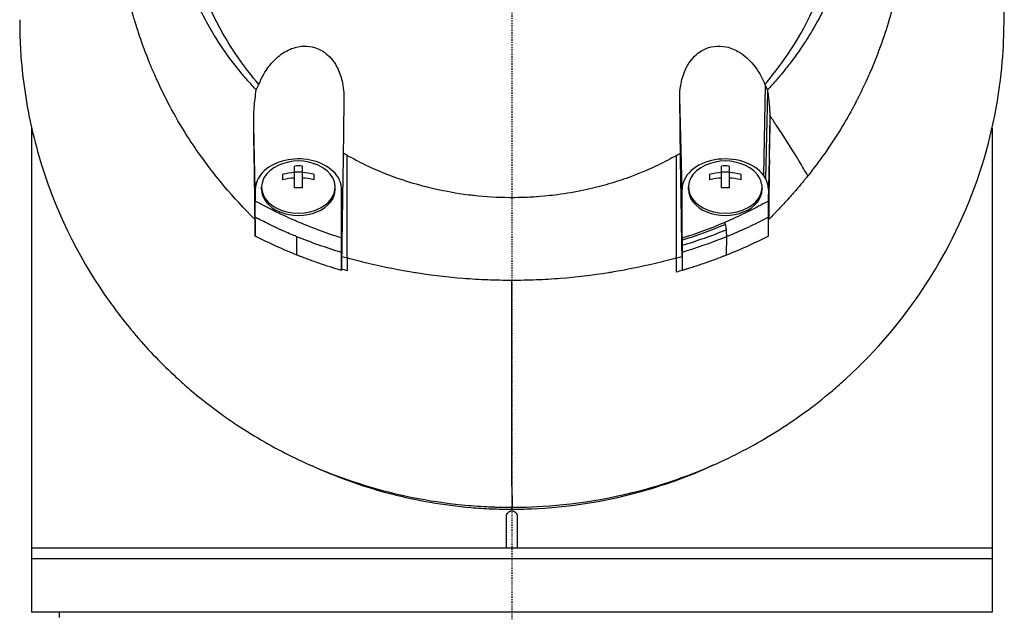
# Model space of a CAD drawing. Header units: millimetres. Extents: x 0 to 5219, y 0 to 2970.
# Tile 179 of 232: x 2747 to 2839, y 2182 to 2237. Entities that reach past the tile are written whole.
import ezdxf

# ---------------------------------------------------------------- set-up
doc = ezdxf.new("R2010")
doc.units = ezdxf.units.MM
doc.header["$LTSCALE"] = 0.2
doc.linetypes.add('CENTER2', pattern=[1.125, 0.75, -0.125, 0.125, -0.125])
doc.layers.add('02_Center Line', color=1, linetype='CENTER2')

# ---------------------------------------------------------------- blocks, each defined once
blk = doc.blocks.new('A$Cfb77f146')
for p, q in [((23.754, 1490.02), (23.572, 1481.611)), ((23.789, 1481.268), (23.976, 1489.402)), ((15.954, 1480.274), (15.742, 1488.861)), ((-45, 1486.043), (-45, 1440.65)), ((-24.042, 1480.274), (-24.19, 1486.281)), ((24.19, 1486.262), (24.042, 1480.274)), ((45, 1486.009), (45, 1440.65)), ((24.042, 1479.192), (24.138, 1483.081)), ((-20.363, 1480.413), (-20.363, 1482.463)), ((-20.363, 1481.936), (-19.638, 1481.936)), ((-19.638, 1482.463), (-19.638, 1480.413)), ((19.637, 1480.413), (19.637, 1482.463)), ((19.637, 1481.936), (20.362, 1481.936)), ((20.362, 1482.463), (20.362, 1480.413)), ((-21.45, 1481.182), (-21.45, 1481.694)), ((-18.55, 1481.694), (-18.55, 1481.182)), ((18.55, 1481.182), (18.55, 1481.694)), ((21.45, 1481.694), (21.45, 1481.182)), ((-24.042, 1480.274), (-24.042, 1479.185)), ((-23.45, 1480.274), (-23.45, 1480.486)), ((-16.55, 1480.274), (-16.55, 1480.486)), ((15.954, 1475.731), (15.954, 1480.274)), ((16.55, 1480.274), (16.55, 1480.486)), ((23.45, 1480.274), (23.45, 1480.486)), ((24.042, 1480.274), (24.042, 1479.192)), ((-15.877, 1478.852), (-15.954, 1475.724)), ((-21.5, 1477.886), (-21.5, 1477.886)), ((21.5, 1477.884), (21.5, 1477.885)), ((-18.5, 1476.609), (-18.5, 1476.611)), ((18.5, 1476.609), (18.5, 1476.609)), ((-20.133, 1474.124), (-20.143, 1475.844)), ((-15.954, 1475.569), (-15.954, 1473.766)), ((15.954, 1475.512), (15.954, 1474.004)), ((16.491, 1475.902), (16.49, 1475.902)), ((20.133, 1474.124), (20.143, 1475.849)), ((-18.5, 1475.214), (-18.5, 1475.214)), ((-0.001, 1450.314), (0.032, 1450.495)), ((-0.5, 1446.65), (-0.5, 1449.65)), ((0.5, 1449.65), (0.5, 1446.65)), ((45, 1446.65), (-45, 1446.65)), ((45, 1445.65), (-45, 1445.65)), ((45, 1440.65), (-45, 1440.65)), ((-42.394, 1440.15), (-42.403, 1440.65))]:
    blk.add_line(p, q)
for centre, radius, start, end in [((0, 1497), 34, 349.8634, 349.87184), ((-20, 1478.421), 4.52, 65.95452, 114.04548), ((20, 1478.421), 4.52, 65.95452, 114.04548)]:
    blk.add_arc(centre, radius, start, end)
for centre, major_axis, ratio, start_param, end_param in [((25.746, 1483.82), (-4.318, 6.861), 0.066355, 5.03673, 5.186484), ((-15.465, 1527.65), (0.009, -189.034), 0.000173, 1.282225, 1.334851), ((-82.949, 1438.089), (-122.611, -1.093), 0.817867, 3.578968, 3.594019), ((-20, 1480.486), (-3.45, 0), 0.706849, 5.275451, 10.432512), ((-20, 1479.446), (-4.281, 0), 0.707364, 4.627603, 4.797175), ((20, 1480.486), (-3.45, 0), 0.706849, 5.275451, 10.432512), ((20, 1479.446), (-4.281, 0), 0.707364, 4.627603, 4.797175), ((-20, 1478.677), (-4.505, 0), 0.707364, 4.792943, 5.040089), ((-20, 1478.165), (4.505, 0), 0.707364, 1.65135, 1.898497), ((-20, 1478.677), (-4.505, 0), 0.707364, 4.384689, 4.631835), ((-20, 1478.165), (4.505, 0), 0.707364, 1.243096, 1.490243), ((20, 1478.677), (-4.505, 0), 0.707364, 4.792943, 5.040089), ((20, 1478.165), (4.505, 0), 0.707364, 1.65135, 1.898497), ((20, 1478.677), (-4.505, 0), 0.707364, 4.384689, 4.631835), ((20, 1478.165), (4.505, 0), 0.707364, 1.243096, 1.490243), ((19.998, 1480.274), (4.044, 0), 0.706849, 0.355192, 0.486778), ((21.007, 1480.402), (-3.021, 0.364), 0.806654, 3.238126, 3.649365), ((-20, 1480.274), (-3.45, 0), 0.706849, 0, 3.141593), ((-20, 1477.396), (4.281, 0), 0.707364, 1.486011, 1.655582), ((20, 1480.274), (-3.45, 0), 0.706849, 0, 3.141593), ((20, 1477.396), (4.281, 0), 0.707364, 1.486011, 1.655582), ((14.734, 2913.997), (-15.358, 2810.661), 0.019308, 2.107157, 2.107804), ((-17.57, 2907.736), (-13.082, -2797.514), 0.020098, 1.033584, 1.034234), ((20, 1476.395), (-3.531, 0), 0.707072, 0.192677, 0.192795), ((-0.557, 1499.867), (40.367, -0.369), 0.695009, 4.327531, 4.341375), ((312.34, 1470.264), (-327.572, 13.055), 0.877312, 0.032916, 0.036985), ((0.485, 1499.99), (-40.482, -0.373), 0.696524, 1.942527, 1.956452), ((14.673, 1901.593), (-0.363, 893.074), 0.000745, 4.21124, 4.21293), ((-0.263, 1498.978), (40.766, 0.275), 0.693469, 4.312155, 4.326464), ((-0.101, 1508.949), (-0.016, 181.659), 0.000557, 4.396308, 4.506169), ((31.934, 1645.725), (11.016, 393.304), 0.077455, 2.086587, 2.092395)]:
    blk.add_ellipse(centre, major_axis=major_axis, ratio=ratio, start_param=start_param, end_param=end_param)
for points, knots in [([(-24.065, 1477.464), (-26.106, 1479.481), (-27.952, 1481.673), (-29.837, 1484.399), (-30.073, 1484.751), (-30.42, 1485.286), (-30.54, 1485.475), (-31.26, 1486.624), (-31.751, 1487.501), (-32.527, 1489.014), (-32.815, 1489.599), (-33.22, 1490.462), (-33.359, 1490.766), (-33.528, 1491.15), (-33.563, 1491.232), (-33.736, 1491.633), (-33.875, 1491.965), (-34.321, 1493.07), (-34.611, 1493.849), (-34.947, 1494.84), (-35.014, 1495.044), (-35.166, 1495.517), (-35.25, 1495.787), (-35.383, 1496.233), (-35.434, 1496.409), (-36.161, 1498.963), (-36.621, 1501.398), (-36.904, 1504.486), (-36.946, 1505.117), (-36.999, 1506.366), (-37.009, 1506.982), (-36.995, 1508.815), (-36.927, 1510.027), (-36.763, 1511.561), (-36.724, 1511.884), (-36.639, 1512.519), (-36.592, 1512.844), (-36.515, 1513.325), (-36.489, 1513.484), (-36.437, 1513.788), (-36.41, 1513.939), (-36.28, 1514.652), (-36.161, 1515.223), (-35.959, 1516.086), (-35.886, 1516.38), (-35.735, 1516.958), (-35.657, 1517.244), (-35.411, 1518.101), (-35.233, 1518.666), (-34.66, 1520.345), (-34.22, 1521.45), (-33.235, 1523.611), (-32.688, 1524.669), (-31.484, 1526.739), (-30.832, 1527.744), (-29.779, 1529.202), (-29.416, 1529.682), (-28.665, 1530.621), (-28.279, 1531.081), (-27.483, 1531.984), (-27.072, 1532.428), (-24.96, 1534.599), (-23.102, 1536.174), (-19.561, 1538.634), (-17.948, 1539.589), (-15.016, 1541.055), (-13.725, 1541.615), (-11.912, 1542.29), (-11.413, 1542.464), (-10.691, 1542.7), (-10.47, 1542.769), (-9.834, 1542.965), (-9.413, 1543.086), (-8.267, 1543.397), (-7.528, 1543.575), (-6.226, 1543.847), (-5.665, 1543.951), (-4.892, 1544.075), (-4.68, 1544.107), (-3.726, 1544.242), (-2.981, 1544.323), (-1.487, 1544.432), (-0.738, 1544.46), (0.012, 1544.46)], [0.000001, 0.000001, 0.000001, 0.000001, 0.87198, 0.87198, 0.998176, 0.998176, 1.064575, 1.064575, 1.41457, 1.41457, 1.596219, 1.596219, 1.693857, 1.693857, 1.719166, 1.719166, 1.837725, 1.837725, 2.111396, 2.111396, 2.182409, 2.182409, 2.276499, 2.276499, 2.337341, 2.337341, 3.162147, 3.162147, 3.373842, 3.373842, 3.579811, 3.579811, 3.984502, 3.984502, 4.09507, 4.09507, 4.202311, 4.202311, 4.255972, 4.255972, 4.304596, 4.304596, 4.486711, 4.486711, 4.581165, 4.581165, 4.673894, 4.673894, 4.859509, 4.859509, 5.231419, 5.231419, 5.60592, 5.60592, 5.979077, 5.979077, 6.165933, 6.165933, 6.351964, 6.351964, 6.539189, 6.539189, 7.288579, 7.288579, 7.860772, 7.860772, 8.290537, 8.290537, 8.451715, 8.451715, 8.522248, 8.522248, 8.654959, 8.654959, 8.889881, 8.889881, 9.06617, 9.06617, 9.132077, 9.132077, 9.362293, 9.362293, 9.592797, 9.592797, 9.592797, 9.592797]), ([(0.012, 1544.46), (0.798, 1544.46), (1.618, 1544.429), (2.467, 1544.36), (3.256, 1544.297), (4.07, 1544.202), (4.907, 1544.073), (5.088, 1544.045), (5.27, 1544.015), (5.453, 1543.984), (6.94, 1543.73), (8.355, 1543.393), (9.696, 1543.003), (10.052, 1542.899), (10.403, 1542.791), (10.749, 1542.68), (11.955, 1542.292), (13.142, 1541.845), (14.307, 1541.342), (15.804, 1540.695), (17.262, 1539.954), (18.669, 1539.124), (19.292, 1538.756), (19.906, 1538.37), (20.509, 1537.967), (21.268, 1537.46), (22.003, 1536.93), (22.713, 1536.38), (24.02, 1535.367), (25.24, 1534.284), (26.371, 1533.146), (27.123, 1532.389), (27.835, 1531.608), (28.506, 1530.806), (28.877, 1530.363), (29.234, 1529.916), (29.577, 1529.464), (30.589, 1528.134), (31.485, 1526.768), (32.27, 1525.385), (32.961, 1524.169), (33.565, 1522.94), (34.09, 1521.71), (34.824, 1519.988), (35.387, 1518.296), (35.812, 1516.665), (35.846, 1516.536), (35.879, 1516.407), (35.911, 1516.278), (36.011, 1515.876), (36.104, 1515.473), (36.189, 1515.071), (36.275, 1514.664), (36.354, 1514.258), (36.426, 1513.852), (36.498, 1513.442), (36.564, 1513.033), (36.623, 1512.624), (36.681, 1512.226), (36.732, 1511.827), (36.777, 1511.429), (36.778, 1511.415), (36.78, 1511.401), (36.782, 1511.387), (36.972, 1509.672), (37.036, 1507.992), (36.994, 1506.36), (36.948, 1504.603), (36.782, 1502.903), (36.522, 1501.272), (36.498, 1501.12), (36.473, 1500.969), (36.447, 1500.818), (36.177, 1499.237), (35.814, 1497.69), (35.37, 1496.185), (34.858, 1494.453), (34.238, 1492.774), (33.534, 1491.163), (33.459, 1490.992), (33.383, 1490.822), (33.306, 1490.651), (33.008, 1489.996), (32.688, 1489.336), (32.359, 1488.69), (32.285, 1488.545), (32.211, 1488.4), (32.135, 1488.255), (31.818, 1487.648), (31.463, 1486.998), (31.016, 1486.254), (30.954, 1486.15), (30.889, 1486.044), (30.823, 1485.937), (30.362, 1485.185), (29.847, 1484.406), (29.318, 1483.655), (28.807, 1482.931), (28.283, 1482.232), (27.742, 1481.554)], [0, 0, 0, 0, 0.0293646, 0.0293646, 0.0293646, 0.0566154, 0.0566154, 0.0566154, 0.0625, 0.0625, 0.0625, 0.1118856, 0.1118856, 0.1118856, 0.125, 0.125, 0.125, 0.1687706, 0.1687706, 0.1687706, 0.2250488, 0.2250488, 0.2250488, 0.25, 0.25, 0.25, 0.2807426, 0.2807426, 0.2807426, 0.3373462, 0.3373462, 0.3373462, 0.375, 0.375, 0.375, 0.394127, 0.394127, 0.394127, 0.4504604, 0.4504604, 0.4504604, 0.5, 0.5, 0.5, 0.5625, 0.5625, 0.5625, 0.5671142, 0.5671142, 0.5671142, 0.581501, 0.581501, 0.581501, 0.5960263, 0.5960263, 0.5960263, 0.6106942, 0.6106942, 0.6106942, 0.625, 0.625, 0.625, 0.6254725, 0.6254725, 0.6254725, 0.6826656, 0.6826656, 0.6826656, 0.7442648, 0.7442648, 0.7442648, 0.75, 0.75, 0.75, 0.8049855, 0.8049855, 0.8049855, 0.8682916, 0.8682916, 0.8682916, 0.875, 0.875, 0.875, 0.9005062, 0.9005062, 0.9005062, 0.90625, 0.90625, 0.90625, 0.9336735, 0.9336735, 0.9336735, 0.9375, 0.9375, 0.9375, 0.9693103, 0.9693103, 0.9693103, 1, 1, 1, 1]), ([(-23.946, 1489.596), (-24.213, 1489.878), (-24.475, 1490.168), (-24.979, 1490.743), (-25.228, 1491.037), (-25.633, 1491.534), (-25.794, 1491.735), (-26.581, 1492.748), (-27.171, 1493.586), (-28.079, 1495.029), (-28.421, 1495.617), (-29.171, 1497.009), (-29.566, 1497.827), (-30.125, 1499.132), (-30.316, 1499.611), (-30.698, 1500.647), (-30.886, 1501.204), (-31.251, 1502.411), (-31.424, 1503.06), (-31.748, 1504.461), (-31.891, 1505.215), (-32.135, 1506.837), (-32.226, 1507.708), (-32.293, 1508.807), (-32.304, 1509.032), (-32.331, 1509.752), (-32.337, 1510.251), (-32.324, 1511.244), (-32.305, 1511.738), (-32.242, 1512.732), (-32.197, 1513.23), (-32.083, 1514.213), (-32.013, 1514.709), (-31.858, 1515.631), (-31.77, 1516.099), (-31.618, 1516.802), (-31.56, 1517.054), (-31.381, 1517.791), (-31.252, 1518.269), (-30.98, 1519.182), (-30.843, 1519.608), (-30.529, 1520.514), (-30.351, 1520.987), (-29.973, 1521.92), (-29.773, 1522.38), (-28.713, 1524.659), (-27.681, 1526.4), (-26.178, 1528.446), (-25.866, 1528.85), (-25.223, 1529.641), (-24.891, 1530.029), (-23.869, 1531.167), (-23.15, 1531.893), (-21.638, 1533.278), (-20.846, 1533.937), (-19.314, 1535.091), (-18.584, 1535.595), (-16.518, 1536.9), (-15.143, 1537.638), (-12.645, 1538.759), (-11.549, 1539.183), (-9.592, 1539.823), (-8.742, 1540.065), (-7.238, 1540.429), (-6.589, 1540.567), (-5.69, 1540.729), (-5.444, 1540.77), (-4.337, 1540.945), (-3.473, 1541.047), (-1.733, 1541.183), (-0.861, 1541.218), (0.011, 1541.217)], [0.000001, 0.000001, 0.000001, 0.000001, 0.11946, 0.11946, 0.241052, 0.241052, 0.321692, 0.321692, 0.643653, 0.643653, 0.858623, 0.858623, 1.144694, 1.144694, 1.308122, 1.308122, 1.494874, 1.494874, 1.708069, 1.708069, 1.951832, 1.951832, 2.230695, 2.230695, 2.303189, 2.303189, 2.46479, 2.46479, 2.625297, 2.625297, 2.787922, 2.787922, 2.946664, 2.946664, 3.08253, 3.08253, 3.156368, 3.156368, 3.305764, 3.305764, 3.43529, 3.43529, 3.579096, 3.579096, 3.721833, 3.721833, 4.292184, 4.292184, 4.435257, 4.435257, 4.578157, 4.578157, 4.862917, 4.862917, 5.148905, 5.148905, 5.393875, 5.393875, 5.822939, 5.822939, 6.144758, 6.144758, 6.385994, 6.385994, 6.566823, 6.566823, 6.63475, 6.63475, 6.873456, 6.873456, 7.112007, 7.112007, 7.112007, 7.112007]), ([(0.011, 1541.217), (0.381, 1541.217), (1.185, 1541.219), (2.417, 1541.13), (3.126, 1541.079), (3.691, 1541.016), (4.113, 1540.964), (4.409, 1540.927), (4.635, 1540.896), (4.792, 1540.873), (5.923, 1540.708), (7.045, 1540.486), (8.151, 1540.208), (8.588, 1540.099), (9.022, 1539.98), (9.454, 1539.853), (10.334, 1539.594), (11.202, 1539.3), (12.056, 1538.971), (13.181, 1538.537), (14.281, 1538.044), (15.349, 1537.493), (15.493, 1537.419), (15.632, 1537.345), (15.767, 1537.274), (17.391, 1536.406), (18.342, 1535.747), (18.735, 1535.479), (18.776, 1535.451), (18.939, 1535.341), (19.22, 1535.142), (19.732, 1534.779), (20.639, 1534.126), (21.837, 1533.074), (22.012, 1532.92), (22.186, 1532.764), (22.358, 1532.606), (23.34, 1531.706), (24.27, 1530.741), (25.138, 1529.718), (25.802, 1528.935), (26.429, 1528.118), (27.017, 1527.27), (27.195, 1527.012), (27.362, 1526.763), (27.518, 1526.522), (28.57, 1524.904), (29.148, 1523.714), (29.456, 1523.067), (29.499, 1522.976), (29.536, 1522.896), (29.569, 1522.827), (29.791, 1522.347), (30.319, 1521.231), (30.906, 1519.401), (31.039, 1518.987), (31.174, 1518.536), (31.305, 1518.048), (31.545, 1517.158), (31.722, 1516.337), (31.856, 1515.591), (32.033, 1514.612), (32.136, 1513.764), (32.202, 1513.053), (32.247, 1512.571), (32.277, 1512.122), (32.296, 1511.706), (32.317, 1511.273), (32.326, 1510.876), (32.328, 1510.516), (32.33, 1510.258), (32.329, 1510), (32.324, 1509.742), (32.316, 1509.324), (32.299, 1508.905), (32.273, 1508.487), (32.262, 1508.315), (32.25, 1508.144), (32.237, 1507.972), (32.186, 1507.335), (32.114, 1506.692), (32.019, 1506.044), (31.901, 1505.246), (31.749, 1504.44), (31.559, 1503.629), (31.505, 1503.401), (31.449, 1503.172), (31.389, 1502.942), (31.242, 1502.377), (31.078, 1501.815), (30.898, 1501.259), (30.645, 1500.477), (30.359, 1499.705), (30.042, 1498.944), (29.929, 1498.672), (29.811, 1498.401), (29.69, 1498.132), (29.453, 1497.609), (29.22, 1497.133), (28.998, 1496.702), (28.527, 1495.79), (28.104, 1495.078), (27.773, 1494.546), (27.525, 1494.148), (27.327, 1493.851), (27.192, 1493.649), (26.929, 1493.257), (26.656, 1492.87), (26.374, 1492.489), (26.142, 1492.176), (25.904, 1491.867), (25.66, 1491.562), (25.27, 1491.074), (24.986, 1490.745), (24.826, 1490.562), (24.82, 1490.556), (24.815, 1490.549), (24.809, 1490.543), (24.528, 1490.221), (24.241, 1489.905), (23.947, 1489.594)], [-1, -1, -1, -1, -0.967857, -0.967857, -0.967857, -0.948942, -0.948942, -0.948942, -0.935714, -0.935714, -0.935714, -0.889625, -0.889625, -0.889625, -0.871429, -0.871429, -0.871429, -0.83445, -0.83445, -0.83445, -0.785714, -0.785714, -0.785714, -0.781613, -0.781613, -0.781613, -0.732143, -0.732143, -0.732143, -0.713138, -0.713138, -0.713138, -0.678571, -0.678571, -0.678571, -0.668891, -0.668891, -0.668891, -0.613661, -0.613661, -0.613661, -0.571429, -0.571429, -0.571429, -0.563197, -0.563197, -0.563197, -0.507759, -0.507759, -0.507759, -0.5, -0.5, -0.5, -0.441747, -0.441747, -0.441747, -0.428571, -0.428571, -0.428571, -0.397698, -0.397698, -0.397698, -0.357143, -0.357143, -0.357143, -0.339649, -0.339649, -0.339649, -0.321429, -0.321429, -0.321429, -0.310561, -0.310561, -0.310561, -0.292949, -0.292949, -0.292949, -0.285714, -0.285714, -0.285714, -0.258021, -0.258021, -0.258021, -0.223914, -0.223914, -0.223914, -0.214286, -0.214286, -0.214286, -0.189719, -0.189719, -0.189719, -0.155218, -0.155218, -0.155218, -0.142857, -0.142857, -0.142857, -0.12766, -0.12766, -0.12766, -0.095508, -0.095508, -0.095508, -0.071429, -0.071429, -0.071429, -0.051836, -0.051836, -0.051836, -0.035714, -0.035714, -0.035714, -0.017857, -0.017857, -0.017857, -0.017513, -0.017513, -0.017513, 0, 0, 0, 0]), ([(-23.702, 1490.117), (-24.989, 1491.609), (-26.745, 1493.903), (-29.376, 1499.641), (-30.152, 1502.286), (-30.787, 1506.795), (-30.862, 1508.615), (-30.545, 1514.512), (-29.442, 1518.18), (-26.207, 1524.706), (-23.844, 1527.763), (-18.339, 1532.603), (-15.349, 1534.449), (-10.681, 1536.371), (-9.214, 1536.857), (-6.392, 1537.577), (-5.041, 1537.834), (-2.486, 1538.157), (-1.233, 1538.247), (0.011, 1538.246)], [0.000001, 0.000001, 0.000001, 0.000001, 0.607771, 0.607771, 1.082512, 1.082512, 1.397802, 1.397802, 2.118274, 2.118274, 2.902051, 2.902051, 3.602042, 3.602042, 3.908849, 3.908849, 4.182215, 4.182215, 4.425038, 4.425038, 4.425038, 4.425038]), ([(23.703, 1490.114), (24.989, 1491.605), (26.745, 1493.896), (29.375, 1499.629), (30.152, 1502.271), (30.789, 1506.775), (30.865, 1508.594), (30.552, 1514.49), (29.452, 1518.159), (26.223, 1524.688), (23.862, 1527.747), (18.361, 1532.59), (15.373, 1534.438), (10.705, 1536.364), (9.238, 1536.85), (6.417, 1537.572), (5.066, 1537.83), (2.51, 1538.155), (1.256, 1538.246), (0.011, 1538.246)], [-6.796105, -6.796105, -6.796105, -6.796105, -5.863118, -5.863118, -5.134414, -5.134414, -4.650457, -4.650457, -3.543767, -3.543767, -2.339879, -2.339879, -1.264734, -1.264734, -0.793197, -0.793197, -0.373483, -0.373483, 0, 0, 0, 0]), ([(0.032, 1450.495), (2.084, 1450.491), (5.674, 1450.627), (13.304, 1452.292), (16.378, 1453.309), (21.153, 1455.465), (22.963, 1456.448), (25.625, 1458.106), (26.558, 1458.736), (28.345, 1460.039), (29.2, 1460.71), (30.473, 1461.786), (30.899, 1462.161), (34.343, 1465.304), (36.464, 1468.002), (39.388, 1472.167), (41.258, 1475.19), (44.27, 1482.651), (45.214, 1486.286), (46.151, 1493.178), (46.131, 1495.598), (46.125, 1498.478), (46.138, 1500.418), (45.679, 1504.855), (45.376, 1506.7), (43.899, 1513.124), (42.341, 1516.672), (40.376, 1520.492), (39.608, 1521.82), (37.169, 1525.578), (35.293, 1527.951), (31.145, 1532.204), (29.053, 1533.971), (26.916, 1535.495)], [0, 0, 0, 0, 0.615438, 0.615438, 1.069569, 1.069569, 1.371276, 1.371276, 1.544721, 1.544721, 1.716113, 1.716113, 1.805171, 1.805171, 2.453917, 2.453917, 3.119268, 3.119268, 3.710855, 3.710855, 4.236876, 4.236876, 4.642605, 4.642605, 4.934699, 4.934699, 5.667174, 5.667174, 6.066186, 6.066186, 6.818123, 6.818123, 7.507371, 7.507371, 7.507371, 7.507371]), ([(-46.119, 1496.18), (-46.119, 1495.908), (-46.119, 1495.666), (-46.109, 1495.038), (-46.101, 1494.753), (-46.071, 1493.896), (-46.04, 1493.325), (-45.916, 1491.614), (-45.789, 1490.475), (-45.279, 1487.064), (-44.763, 1484.806), (-42.479, 1477.48), (-40.207, 1473.29), (-37.335, 1469.257), (-36.924, 1468.706), (-36.09, 1467.634), (-35.646, 1467.087), (-34.014, 1465.171), (-32.768, 1463.882), (-31.018, 1462.272), (-30.585, 1461.888), (-29.194, 1460.703), (-28.221, 1459.94), (-26.756, 1458.886), (-26.299, 1458.569), (-24.958, 1457.677), (-24.054, 1457.118), (-21.497, 1455.656), (-19.769, 1454.794), (-15.232, 1452.917), (-12.337, 1452.032), (-7.789, 1451.118), (-6.245, 1450.884), (-3.903, 1450.648), (-3.118, 1450.589), (-2.134, 1450.54), (-1.937, 1450.532), (-1.594, 1450.519), (-1.445, 1450.515), (-1.076, 1450.505), (-0.854, 1450.5), (-0.522, 1450.496), (-0.411, 1450.496), (-0.245, 1450.495), (-0.189, 1450.495), (-0.064, 1450.495), (-0.007, 1450.495), (0.032, 1450.495)], [0, 0, 0, 0, 0.115596, 0.115596, 0.212113, 0.212113, 0.405093, 0.405093, 0.790972, 0.790972, 1.563393, 1.563393, 3.332159, 3.332159, 3.60987, 3.60987, 3.890806, 3.890806, 4.623507, 4.623507, 4.856845, 4.856845, 5.35641, 5.35641, 5.576842, 5.576842, 5.990665, 5.990665, 6.711546, 6.711546, 7.79125, 7.79125, 8.330789, 8.330789, 8.599474, 8.599474, 8.666532, 8.666532, 8.716444, 8.716444, 8.791539, 8.791539, 8.829086, 8.829086, 8.847858, 8.847858, 8.871461, 8.871461, 8.871461, 8.871461]), ([(-23.702, 1490.117), (-23.414, 1490.856), (-23.075, 1491.379), (-22.474, 1492.192), (-22.051, 1492.627), (-21.182, 1493.239), (-20.754, 1493.451), (-19.936, 1493.681), (-19.556, 1493.727), (-18.93, 1493.687), (-18.531, 1493.633), (-17.816, 1493.301), (-17.574, 1493.146), (-17.148, 1492.791), (-16.963, 1492.597), (-16.607, 1492.141), (-16.444, 1491.873), (-16.104, 1491.17), (-15.959, 1490.717), (-15.736, 1489.595), (-15.737, 1489.04), (-15.747, 1488.399), (-15.75, 1488.174), (-15.768, 1486.523), (-15.784, 1485.139), (-15.802, 1483.671)], [-1.7193, -1.7193, -1.7193, -1.7193, -1.556708, -1.556708, -1.329106, -1.329106, -1.145925, -1.145925, -0.996981, -0.996981, -0.898581, -0.898581, -0.842466, -0.842466, -0.790237, -0.790237, -0.729818, -0.729818, -0.639276, -0.639276, -0.510567, -0.510567, -0.441089, -0.441089, -0.000001, -0.000001, -0.000001, -0.000001]), ([(15.742, 1488.861), (15.737, 1489.247), (15.763, 1489.634), (15.901, 1490.513), (16.04, 1491.005), (16.379, 1491.759), (16.54, 1492.042), (16.893, 1492.519), (17.074, 1492.72), (17.485, 1493.083), (17.713, 1493.241), (18.272, 1493.528), (18.606, 1493.634), (19.336, 1493.735), (19.722, 1493.715), (20.535, 1493.537), (20.95, 1493.36), (21.823, 1492.822), (22.256, 1492.426), (23.08, 1491.426), (23.443, 1490.787), (23.703, 1490.114)], [-1.287776, -1.287776, -1.287776, -1.287776, -1.17213, -1.17213, -1.019695, -1.019695, -0.921183, -0.921183, -0.838385, -0.838385, -0.753104, -0.753104, -0.6452, -0.6452, -0.526866, -0.526866, -0.39063, -0.39063, -0.216277, -0.216277, -0.000001, -0.000001, -0.000001, -0.000001]), ([(-24.19, 1486.281), (-24.199, 1486.84), (-24.179, 1487.403), (-24.095, 1488.505), (-24.03, 1489.055), (-23.946, 1489.596)], [0.000001, 0.000001, 0.000001, 0.000001, 0.1746079, 0.1746079, 0.3493254, 0.3493254, 0.3493254, 0.3493254]), ([(-23.946, 1489.596), (-23.911, 1489.685), (-23.873, 1489.774), (-23.792, 1489.948), (-23.748, 1490.033), (-23.702, 1490.117)], [0.000001, 0.000001, 0.000001, 0.000001, 0.03091282, 0.03091282, 0.06156354, 0.06156354, 0.06156354, 0.06156354]), ([(23.703, 1490.114), (23.712, 1490.099), (23.721, 1490.083), (23.738, 1490.051), (23.746, 1490.036), (23.754, 1490.02)], [0.000001, 0.000001, 0.000001, 0.000001, 0.00573737, 0.00573737, 0.01147026, 0.01147026, 0.01147026, 0.01147026]), ([(23.754, 1490.02), (23.791, 1489.951), (23.825, 1489.881), (23.889, 1489.739), (23.919, 1489.666), (23.947, 1489.594)], [-0.0500658, -0.0500658, -0.0500658, -0.0500658, -0.02509441, -0.02509441, -0.0000013, -0.0000013, -0.0000013, -0.0000013]), ([(23.947, 1489.594), (23.952, 1489.562), (23.957, 1489.53), (23.967, 1489.466), (23.972, 1489.434), (23.976, 1489.402)], [-0.02064642, -0.02064642, -0.02064642, -0.02064642, -0.01032333, -0.01032333, -0.000001, -0.000001, -0.000001, -0.000001]), ([(23.976, 1489.402), (24.033, 1489.019), (24.079, 1488.632), (24.145, 1487.9), (24.167, 1487.554), (24.18, 1487.207)], [-0.2327954, -0.2327954, -0.2327954, -0.2327954, -0.1091652, -0.1091652, -0.0000023, -0.0000023, -0.0000023, -0.0000023]), ([(15.802, 1483.67), (15.791, 1484.543), (15.782, 1485.396), (15.762, 1487.135), (15.752, 1488.012), (15.742, 1488.861)], [0, 0, 0, 0, 0.2619947, 0.2619947, 0.5224569, 0.5224569, 0.5224569, 0.5224569]), ([(24.18, 1487.207), (24.186, 1487.049), (24.189, 1486.891), (24.193, 1486.576), (24.192, 1486.419), (24.19, 1486.262)], [0.00000234, 0.00000234, 0.00000234, 0.00000234, 0.04985193, 0.04985193, 0.09909559, 0.09909559, 0.09909559, 0.09909559]), ([(-24.065, 1477.464), (-24.082, 1478.866), (-24.099, 1480.359), (-24.142, 1483.342), (-24.167, 1484.851), (-24.19, 1486.281)], [0.000001, 0.000001, 0.000001, 0.000001, 0.4445869, 0.4445869, 0.8865288, 0.8865288, 0.8865288, 0.8865288]), ([(24.138, 1483.081), (24.147, 1483.62), (24.155, 1484.141), (24.172, 1485.199), (24.181, 1485.731), (24.19, 1486.262)], [-0.3335568, -0.3335568, -0.3335568, -0.3335568, -0.1665993, -0.1665993, -0.0000015, -0.0000015, -0.0000015, -0.0000015]), ([(-15.954, 1475.724), (-15.954, 1477.138), (-15.954, 1478.551), (-15.954, 1479.965), (-15.954, 1480.106), (-15.949, 1480.247), (-15.957, 1480.389), (-15.965, 1480.53), (-15.988, 1480.672), (-16.025, 1480.81), (-16.174, 1481.362), (-16.555, 1481.877), (-17.12, 1482.282), (-17.684, 1482.686), (-18.409, 1482.962), (-19.188, 1483.074), (-19.967, 1483.187), (-20.8, 1483.131), (-21.533, 1482.918), (-22.266, 1482.706), (-22.915, 1482.332), (-23.357, 1481.865), (-23.8, 1481.398), (-24.042, 1480.837), (-24.042, 1480.274)], [-1, -1, -1, -1, -0.687492, -0.687492, -0.687492, -0.656242, -0.656242, -0.656242, -0.624991, -0.624991, -0.624991, -0.499988, -0.499988, -0.499988, -0.374985, -0.374985, -0.374985, -0.249982, -0.249982, -0.249982, -0.124979, -0.124979, -0.124979, 0, 0, 0, 0]), ([(-15.802, 1483.671), (-15.814, 1482.865), (-15.826, 1482.061), (-15.851, 1480.454), (-15.864, 1479.653), (-15.877, 1478.852)], [0.000001, 0.000001, 0.000001, 0.000001, 0.2490275, 0.2490275, 0.498054, 0.498054, 0.498054, 0.498054]), ([(-15.431, 1483.461), (-15.481, 1483.489), (-15.543, 1483.525), (-15.678, 1483.601), (-15.74, 1483.636), (-15.802, 1483.671)], [-0.04707166, -0.04707166, -0.04707166, -0.04707166, -0.02156687, -0.02156687, -0.00000099, -0.00000099, -0.00000099, -0.00000099]), ([(0.006, 1479.499), (-0.074, 1479.499), (-0.153, 1479.499), (-0.233, 1479.5), (-1.344, 1479.508), (-2.452, 1479.574), (-3.552, 1479.695), (-3.714, 1479.713), (-3.876, 1479.732), (-4.038, 1479.752), (-5.255, 1479.904), (-6.257, 1480.097), (-7.052, 1480.275), (-7.419, 1480.356), (-7.742, 1480.435), (-8.022, 1480.507), (-8.842, 1480.717), (-9.652, 1480.959), (-10.45, 1481.231), (-11.561, 1481.611), (-12.648, 1482.05), (-13.699, 1482.554), (-14.288, 1482.837), (-14.866, 1483.139), (-15.431, 1483.461)], [-1, -1, -1, -1, -0.9852531, -0.9852531, -0.9852531, -0.7801742, -0.7801742, -0.7801742, -0.75, -0.75, -0.75, -0.5788911, -0.5788911, -0.5788911, -0.5, -0.5, -0.5, -0.3424334, -0.3424334, -0.3424334, -0.1230002, -0.1230002, -0.1230002, 0, 0, 0, 0]), ([(15.431, 1483.459), (14.867, 1483.139), (14.292, 1482.838), (13.706, 1482.556), (13.406, 1482.411), (13.103, 1482.272), (12.798, 1482.138), (11.867, 1481.729), (11.081, 1481.439), (10.464, 1481.227), (9.826, 1481.008), (9.367, 1480.871), (9.096, 1480.792), (8.426, 1480.597), (7.749, 1480.423), (7.067, 1480.271), (6.25, 1480.09), (5.425, 1479.94), (4.594, 1479.822), (4.201, 1479.767), (3.858, 1479.725), (3.566, 1479.693), (2.738, 1479.603), (2.315, 1479.581), (2.304, 1479.58), (1.542, 1479.525), (0.774, 1479.499), (0.006, 1479.499)], [-1, -1, -1, -1, -0.8785338, -0.8785338, -0.8785338, -0.8163265, -0.8163265, -0.8163265, -0.6958429, -0.6958429, -0.6958429, -0.5714286, -0.5714286, -0.5714286, -0.4413073, -0.4413073, -0.4413073, -0.2857143, -0.2857143, -0.2857143, -0.2483992, -0.2483992, -0.2483992, -0.1428571, -0.1428571, -0.1428571, 0, 0, 0, 0]), ([(15.431, 1483.459), (15.481, 1483.487), (15.544, 1483.523), (15.678, 1483.6), (15.74, 1483.634), (15.802, 1483.67)], [0.0000016, 0.0000016, 0.0000016, 0.0000016, 0.0174157, 0.0174157, 0.03206713, 0.03206713, 0.03206713, 0.03206713]), ([(15.431, 1473.854), (15.431, 1474.821), (15.431, 1475.772), (15.431, 1476.71), (15.431, 1476.712), (15.431, 1479.036), (15.431, 1481.28), (15.431, 1483.459)], [0, 0, 0, 0, 0.298752, 0.298752, 0.299152, 0.299152, 1, 1, 1, 1]), ([(15.954, 1474.004), (15.939, 1474.907), (15.925, 1475.811), (15.905, 1477.027), (15.901, 1477.336), (15.889, 1478.057), (15.883, 1478.469), (15.851, 1480.472), (15.826, 1482.066), (15.802, 1483.67)], [0.000011, 0.000011, 0.000011, 0.000011, 0.283245, 0.283245, 0.37959, 0.37959, 0.507687, 0.507687, 1.002395, 1.002395, 1.002395, 1.002395]), ([(23.572, 1481.611), (23.154, 1482.174), (22.466, 1482.627), (21.645, 1482.885), (20.825, 1483.144), (19.894, 1483.202), (19.021, 1483.049), (18.147, 1482.895), (17.366, 1482.537), (16.811, 1482.035), (16.255, 1481.532), (15.951, 1480.91), (15.954, 1480.274)], [-1, -1, -1, -1, -0.75, -0.75, -0.75, -0.5, -0.5, -0.5, -0.25, -0.25, -0.25, 0, 0, 0, 0]), ([(24.138, 1483.081), (24.124, 1482.232), (24.11, 1481.275), (24.086, 1479.355), (24.077, 1478.434), (24.067, 1477.465)], [-0.6290462, -0.6290462, -0.6290462, -0.6290462, -0.3030235, -0.3030235, -0.000001, -0.000001, -0.000001, -0.000001]), ([(27.742, 1481.554), (27.722, 1481.529), (27.686, 1481.484), (27.607, 1481.385), (27.573, 1481.343), (27.471, 1481.217), (27.403, 1481.133), (27.198, 1480.883), (27.06, 1480.718), (26.643, 1480.224), (26.361, 1479.899), (25.913, 1479.397), (25.75, 1479.217), (25.341, 1478.773), (25.09, 1478.506), (24.582, 1477.98), (24.326, 1477.721), (24.067, 1477.465)], [0.0000014, 0.0000014, 0.0000014, 0.0000014, 0.0098251, 0.0098251, 0.017126, 0.017126, 0.0317085, 0.0317085, 0.0608135, 0.0608135, 0.1188975, 0.1188975, 0.1517103, 0.1517103, 0.2002367, 0.2002367, 0.248284, 0.248284, 0.248284, 0.248284]), ([(-15.954, 1475.724), (-16.634, 1475.937), (-17.324, 1476.172), (-18.008, 1476.424), (-18.029, 1476.432), (-18.051, 1476.44), (-18.073, 1476.448), (-18.962, 1476.778), (-19.593, 1477.042), (-19.998, 1477.214), (-20.047, 1477.235), (-20.093, 1477.255), (-20.135, 1477.273), (-20.254, 1477.324), (-20.373, 1477.375), (-20.492, 1477.428), (-20.788, 1477.558), (-21.083, 1477.691), (-21.376, 1477.828), (-21.582, 1477.924), (-21.787, 1478.021), (-21.99, 1478.12), (-22.697, 1478.463), (-23.376, 1478.818), (-24.042, 1479.185)], [0, 0, 0, 0, 0.2423045, 0.2423045, 0.2423045, 0.25, 0.25, 0.25, 0.4728655, 0.4728655, 0.4728655, 0.5, 0.5, 0.5, 0.5440062, 0.5440062, 0.5440062, 0.653296, 0.653296, 0.653296, 0.730478, 0.730478, 0.730478, 1, 1, 1, 1]), ([(-24.042, 1477.663), (-24.042, 1477.694), (-24.042, 1477.726), (-24.042, 1477.891), (-24.042, 1478.026), (-24.042, 1478.25), (-24.042, 1478.347), (-24.042, 1478.581), (-24.042, 1478.72), (-24.042, 1478.91), (-24.042, 1478.971), (-24.042, 1479.056), (-24.042, 1479.084), (-24.042, 1479.136), (-24.042, 1479.161), (-24.042, 1479.185)], [0.0000442, 0.0000442, 0.0000442, 0.0000442, 0.0097116, 0.0097116, 0.0511475, 0.0511475, 0.0830717, 0.0830717, 0.1307792, 0.1307792, 0.1534797, 0.1534797, 0.1642745, 0.1642745, 0.1745401, 0.1745401, 0.1745401, 0.1745401]), ([(24.042, 1479.191), (23.717, 1479.013), (23.368, 1478.824), (22.992, 1478.628), (22.67, 1478.46), (22.328, 1478.287), (21.964, 1478.108), (21.953, 1478.103), (21.941, 1478.097), (21.93, 1478.092), (21.3, 1477.784), (20.656, 1477.489), (19.998, 1477.209)], [0, 0, 0, 0, 0.269103, 0.269103, 0.269103, 0.5, 0.5, 0.5, 0.508944, 0.508944, 0.508944, 1, 1, 1, 1]), ([(24.042, 1477.672), (24.042, 1477.79), (24.042, 1477.868), (24.042, 1478.204), (24.042, 1478.345), (24.042, 1478.609), (24.042, 1478.739), (24.042, 1478.976), (24.042, 1479.089), (24.042, 1479.191)], [0.000001, 0.000001, 0.000001, 0.000001, 0.0362936, 0.0362936, 0.0622013, 0.0622013, 0.0877941, 0.0877941, 0.111398, 0.111398, 0.111398, 0.111398]), ([(-15.877, 1478.852), (-15.878, 1478.758), (-15.88, 1478.656), (-15.883, 1478.449), (-15.884, 1478.347), (-15.889, 1478.042), (-15.892, 1477.839), (-15.901, 1477.232), (-15.907, 1476.827), (-15.925, 1475.614), (-15.937, 1474.807), (-15.949, 1474.002)], [-0.5086362, -0.5086362, -0.5086362, -0.5086362, -0.4739534, -0.4739534, -0.441906, -0.441906, -0.3787937, -0.3787937, -0.2524889, -0.2524889, -0.000008, -0.000008, -0.000008, -0.000008]), ([(-20.143, 1475.844), (-20.336, 1475.922), (-20.68, 1476.063), (-21.158, 1476.273), (-21.524, 1476.434), (-21.822, 1476.571), (-22.058, 1476.682), (-22.087, 1476.695), (-22.114, 1476.708), (-22.141, 1476.721), (-22.315, 1476.803), (-22.637, 1476.955), (-23.099, 1477.184), (-23.494, 1477.381), (-23.807, 1477.541), (-24.042, 1477.663)], [-1, -1, -1, -1, -0.75, -0.75, -0.75, -0.5269223, -0.5269223, -0.5269223, -0.5, -0.5, -0.5, -0.25, -0.25, -0.25, -0.0000001, -0.0000001, -0.0000001, -0.0000001]), ([(-24.039, 1475.901), (-24.039, 1476.165), (-24.039, 1476.446), (-24.04, 1477.022), (-24.041, 1477.353), (-24.042, 1477.663)], [0, 0, 0, 0, 0.0812517, 0.0812517, 0.1775634, 0.1775634, 0.1775634, 0.1775634]), ([(24.041, 1475.902), (24.041, 1476.176), (24.041, 1476.453), (24.041, 1476.885), (24.041, 1477.043), (24.042, 1477.279), (24.042, 1477.358), (24.042, 1477.476), (24.042, 1477.515), (24.042, 1477.574), (24.042, 1477.594), (24.042, 1477.64), (24.042, 1477.661), (24.042, 1477.672)], [0.000001, 0.000001, 0.000001, 0.000001, 0.0841199, 0.0841199, 0.1324078, 0.1324078, 0.1565043, 0.1565043, 0.16854, 0.16854, 0.1745547, 0.1745547, 0.1827969, 0.1827969, 0.1827969, 0.1827969]), ([(20.013, 1476.99), (20.01, 1477.014), (20.008, 1477.037), (20.006, 1477.06), (20.001, 1477.114), (19.998, 1477.164), (19.998, 1477.209)], [0, 0, 0, 0, 0.294252, 0.294252, 0.294252, 1, 1, 1, 1]), ([(-20.133, 1474.124), (-20.784, 1474.382), (-21.424, 1474.654), (-22.729, 1475.245), (-23.391, 1475.566), (-24.039, 1475.901)], [0, 0, 0, 0, 0.2242367, 0.2242367, 0.4651784, 0.4651784, 0.4651784, 0.4651784]), ([(-15.959, 1474.371), (-16.677, 1474.589), (-17.38, 1474.818), (-18.08, 1475.064), (-18.085, 1475.065), (-18.089, 1475.067), (-18.094, 1475.068), (-18.791, 1475.313), (-19.484, 1475.576), (-20.143, 1475.844)], [-1, -1, -1, -1, -0.5031772, -0.5031772, -0.5031772, -0.5, -0.5, -0.5, 0, 0, 0, 0]), ([(-15.959, 1474.371), (-15.959, 1474.422), (-15.957, 1474.67), (-15.954, 1475.212), (-15.954, 1475.405), (-15.954, 1475.569)], [0.00000226, 0.00000226, 0.00000226, 0.00000226, 0.01532774, 0.01532774, 0.02361868, 0.02361868, 0.02361868, 0.02361868]), ([(-15.954, 1475.569), (-15.954, 1475.576), (-15.954, 1475.583), (-15.954, 1475.597), (-15.954, 1475.604), (-15.954, 1475.624), (-15.954, 1475.638), (-15.954, 1475.664), (-15.954, 1475.676), (-15.954, 1475.695), (-15.954, 1475.701), (-15.954, 1475.713), (-15.954, 1475.719), (-15.954, 1475.724)], [0.000001, 0.000001, 0.000001, 0.000001, 0.00272697, 0.00272697, 0.00542648, 0.00542648, 0.01073802, 0.01073802, 0.01585747, 0.01585747, 0.01837058, 0.01837058, 0.02084972, 0.02084972, 0.02084972, 0.02084972]), ([(15.954, 1475.731), (15.954, 1475.705), (15.954, 1475.679), (15.954, 1475.614), (15.954, 1475.591), (15.954, 1475.577)], [-0.00980477, -0.00980477, -0.00980477, -0.00980477, -0.005935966, -0.005935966, -0.000001, -0.000001, -0.000001, -0.000001]), ([(15.954, 1475.577), (15.954, 1475.566), (15.954, 1475.555), (15.954, 1475.534), (15.954, 1475.523), (15.954, 1475.512)], [-0.009107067, -0.009107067, -0.009107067, -0.009107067, -0.004553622, -0.004553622, -0.000002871, -0.000002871, -0.000002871, -0.000002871]), ([(24.041, 1475.902), (23.394, 1475.567), (22.733, 1475.247), (21.427, 1474.655), (20.785, 1474.383), (20.133, 1474.124)], [0.000001, 0.000001, 0.000001, 0.000001, 0.2409557, 0.2409557, 0.4659452, 0.4659452, 0.4659452, 0.4659452]), ([(-15.974, 1472.688), (-16.686, 1472.899), (-17.389, 1473.124), (-18.432, 1473.484), (-18.778, 1473.608), (-19.292, 1473.798), (-19.462, 1473.863), (-19.715, 1473.96), (-19.799, 1473.992), (-19.925, 1474.041), (-19.966, 1474.058), (-20.058, 1474.094), (-20.101, 1474.111), (-20.133, 1474.124)], [0.000001, 0.000001, 0.000001, 0.000001, 0.2318332, 0.2318332, 0.3483456, 0.3483456, 0.40613, 0.40613, 0.4349144, 0.4349144, 0.4492809, 0.4492809, 0.4664527, 0.4664527, 0.4664527, 0.4664527]), ([(-15.974, 1472.688), (-15.972, 1472.962), (-15.969, 1473.263), (-15.964, 1473.803), (-15.961, 1474.115), (-15.959, 1474.371)], [0.000001, 0.000001, 0.000001, 0.000001, 0.083636, 0.083636, 0.1696312, 0.1696312, 0.1696312, 0.1696312]), ([(-15.954, 1473.766), (-15.957, 1473.611), (-15.96, 1473.456), (-15.965, 1473.145), (-15.968, 1472.99), (-15.971, 1472.835)], [-0.1067409, -0.1067409, -0.1067409, -0.1067409, -0.0533713, -0.0533713, -0.0000018, -0.0000018, -0.0000018, -0.0000018]), ([(-15.949, 1474.002), (-15.95, 1473.963), (-15.951, 1473.924), (-15.952, 1473.845), (-15.953, 1473.806), (-15.954, 1473.766)], [-0.02701226, -0.02701226, -0.02701226, -0.02701226, -0.01351028, -0.01351028, -0.000001, -0.000001, -0.000001, -0.000001]), ([(0.001, 1471.752), (-0.375, 1471.751), (-0.756, 1471.754), (-1.14, 1471.761), (-1.517, 1471.768), (-1.898, 1471.779), (-2.281, 1471.794), (-3.028, 1471.823), (-3.787, 1471.867), (-4.557, 1471.928), (-5.988, 1472.041), (-7.458, 1472.212), (-8.956, 1472.447), (-8.99, 1472.452), (-9.024, 1472.458), (-9.058, 1472.463), (-10.507, 1472.693), (-11.976, 1472.984), (-13.455, 1473.339), (-14.112, 1473.498), (-14.771, 1473.669), (-15.431, 1473.854)], [0, 0, 0, 0, 0.076821, 0.076821, 0.076821, 0.152177, 0.152177, 0.152177, 0.298806, 0.298806, 0.298806, 0.571429, 0.571429, 0.571429, 0.578262, 0.578262, 0.578262, 0.870176, 0.870176, 0.870176, 1, 1, 1, 1]), ([(15.431, 1473.854), (14.772, 1473.669), (14.113, 1473.498), (13.456, 1473.34), (12.093, 1473.012), (10.736, 1472.739), (9.396, 1472.518), (9.284, 1472.5), (9.172, 1472.481), (9.06, 1472.464), (7.525, 1472.219), (6.021, 1472.044), (4.559, 1471.928), (3.789, 1471.867), (3.03, 1471.823), (2.284, 1471.794), (1.9, 1471.779), (1.52, 1471.768), (1.143, 1471.761), (0.759, 1471.754), (0.378, 1471.751), (0.001, 1471.752)], [0, 0, 0, 0, 0.130121, 0.130121, 0.130121, 0.4, 0.4, 0.4, 0.42039, 0.42039, 0.42039, 0.69988, 0.69988, 0.69988, 0.847074, 0.847074, 0.847074, 0.922778, 0.922778, 0.922778, 1, 1, 1, 1]), ([(20.133, 1474.124), (20.1, 1474.111), (20.058, 1474.094), (19.966, 1474.057), (19.924, 1474.041), (19.797, 1473.991), (19.713, 1473.959), (19.458, 1473.861), (19.287, 1473.797), (18.771, 1473.605), (18.424, 1473.481), (17.727, 1473.241), (17.378, 1473.125), (16.85, 1472.956), (16.672, 1472.901), (16.404, 1472.818), (16.314, 1472.791), (16.18, 1472.75), (16.134, 1472.737), (16.035, 1472.707), (15.989, 1472.693), (15.954, 1472.683)], [0.0000105, 0.0000105, 0.0000105, 0.0000105, 0.0113252, 0.0113252, 0.0208026, 0.0208026, 0.0397874, 0.0397874, 0.077882, 0.077882, 0.1546154, 0.1546154, 0.230546, 0.230546, 0.2688391, 0.2688391, 0.2880734, 0.2880734, 0.2977133, 0.2977133, 0.309278, 0.309278, 0.309278, 0.309278]), ([(15.954, 1474.004), (15.954, 1473.96), (15.954, 1473.564), (15.954, 1473.123), (15.954, 1472.903), (15.954, 1472.683)], [-0.1507665, -0.1507665, -0.1507665, -0.1507665, -0.0754068, -0.0754068, 0, 0, 0, 0]), ([(-15.971, 1472.835), (-15.972, 1472.81), (-15.972, 1472.786), (-15.973, 1472.737), (-15.973, 1472.712), (-15.974, 1472.688)], [-0.01682573, -0.01682573, -0.01682573, -0.01682573, -0.00841337, -0.00841337, -0.00000101, -0.00000101, -0.00000101, -0.00000101]), ([(-0.001, 1450.314), (0.612, 1450.311), (1.226, 1450.322), (5.227, 1450.477), (8.55, 1451.005), (12.983, 1452.199), (14.201, 1452.583), (16.386, 1453.374), (17.36, 1453.767), (18.31, 1454.189)], [-8.602805, -8.602805, -8.602805, -8.602805, -8.41957, -8.41957, -7.405825, -7.405825, -7.009362, -7.009362, -6.676034, -6.676034, -6.676034, -6.676034]), ([(-18.289, 1454.179), (-17.16, 1453.677), (-15.994, 1453.218), (-12.503, 1452.009), (-10.099, 1451.383), (-6.376, 1450.742), (-5.118, 1450.579), (-3.21, 1450.416), (-2.568, 1450.375), (-1.603, 1450.336), (-1.281, 1450.327), (-0.799, 1450.318), (-0.639, 1450.316), (-0.399, 1450.314), (-0.319, 1450.314), (-0.2, 1450.314), (-0.16, 1450.314), (-0.078, 1450.314), (-0.038, 1450.314), (-0.001, 1450.314)], [-1.69824, -1.69824, -1.69824, -1.69824, -1.347406, -1.347406, -0.675491, -0.675491, -0.339165, -0.339165, -0.169556, -0.169556, -0.084774, -0.084774, -0.042597, -0.042597, -0.021599, -0.021599, -0.011128, -0.011128, -0.000028, -0.000028, -0.000028, -0.000028]), ([(-0.5, 1449.65), (-0.5, 1449.713), (-0.487, 1449.78), (-0.436, 1449.903), (-0.398, 1449.959), (-0.309, 1450.048), (-0.253, 1450.086), (-0.13, 1450.137), (-0.063, 1450.15), (0, 1450.15)], [0, 0, 0, 0, 0.0188345, 0.0188345, 0.037669, 0.037669, 0.0565035, 0.0565035, 0.075338, 0.075338, 0.075338, 0.075338]), ([(0, 1450.15), (0.063, 1450.15), (0.13, 1450.137), (0.253, 1450.086), (0.309, 1450.048), (0.398, 1449.959), (0.436, 1449.903), (0.487, 1449.78), (0.5, 1449.713), (0.5, 1449.65)], [0.075338, 0.075338, 0.075338, 0.075338, 0.09417251, 0.09417251, 0.11300701, 0.11300701, 0.13184151, 0.13184151, 0.15067601, 0.15067601, 0.15067601, 0.15067601])]:
    blk.add_open_spline(points, degree=3, knots=knots)
for points in [[(26.936, 1482.909), (26.207, 1484.112), (25.492, 1485.233), (24.802, 1486.278)], [(24.042, 1477.672), (22.799, 1477.007), (21.495, 1476.399), (20.143, 1475.849)], [(15.954, 1475.731), (17.343, 1476.164), (18.694, 1476.658), (19.998, 1477.209)], [(20.013, 1476.99), (18.7, 1476.44), (17.354, 1475.946), (15.954, 1475.512)], [(15.954, 1475.038), (17.371, 1475.47), (18.752, 1475.948), (20.084, 1476.498)], [(20.013, 1476.99), (20.03, 1476.843), (20.058, 1476.673), (20.084, 1476.498)], [(20.143, 1475.849), (20.145, 1476.052), (20.116, 1476.279), (20.084, 1476.498)], [(20.143, 1475.849), (18.791, 1475.299), (17.391, 1474.808), (15.954, 1474.376)], [(15.954, 1472.683), (15.815, 1472.642), (15.571, 1472.571), (15.431, 1472.531)], [(-18.289, 1454.179), (-18.45, 1454.25), (-18.61, 1454.321), (-18.771, 1454.391)], [(18.851, 1454.428), (18.67, 1454.348), (18.49, 1454.269), (18.31, 1454.189)]]:
    blk.add_open_spline(points, degree=3)
at = {"layer": '02_Center Line'}
blk.add_line((0, 1564.997), (0, -20), dxfattribs=at)

msp = doc.modelspace()

# ---------------------------------------------------------------- block references
msp.add_blockref('A$Cfb77f146', (2793.105, 740.896))

doc.saveas('drawing.dxf')
